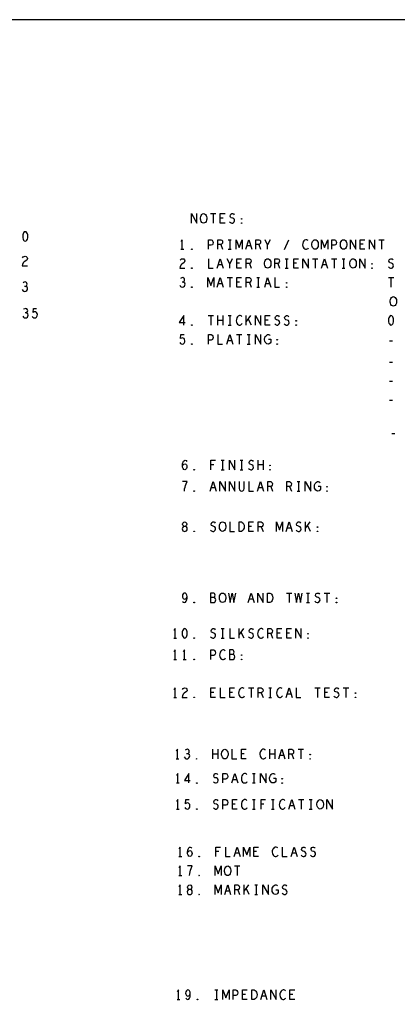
# Model space of a CAD drawing. Extents: x 28 to 61, y 25 to 46.
# Tile 49 of 61: x 44.5 to 48.5, y 35.6 to 46. Entities that reach past the tile are written whole.
import ezdxf

# ---------------------------------------------------------------- set-up
doc = ezdxf.new("R2010")
doc.units = 0
doc.layers.add('RVP8-TX_d_fab', color=2, linetype='CONTINUOUS')

msp = doc.modelspace()

# ---------------------------------------------------------------- linework, layer by layer
at = {"layer": 'RVP8-TX_d_fab'}
for points in [[(27.97, 24.965), (60.97, 24.965), (60.97, 45.965), (27.97, 45.965), (27.97, 24.965), (27.97, 24.965)], [(46.442, 43.82), (46.432, 43.822), (46.424, 43.828), (46.416, 43.838), (46.411, 43.85), (46.409, 43.863), (46.409, 43.877), (46.411, 43.89), (46.416, 43.902), (46.424, 43.912), (46.432, 43.918), (46.442, 43.92), (46.452, 43.918), (46.461, 43.912), (46.469, 43.902), (46.474, 43.89), (46.476, 43.877), (46.476, 43.863), (46.474, 43.85), (46.469, 43.838), (46.461, 43.828), (46.452, 43.822), (46.442, 43.82)], [(46.842, 43.862), (46.84, 43.863), (46.84, 43.867), (46.842, 43.868), (46.845, 43.867), (46.845, 43.863), (46.842, 43.862)], [(46.842, 43.817), (46.84, 43.818), (46.84, 43.822), (46.842, 43.823), (46.845, 43.822), (46.845, 43.818), (46.842, 43.817)], [(44.562, 43.73), (44.552, 43.727), (44.545, 43.718), (44.54, 43.708), (44.536, 43.695), (44.535, 43.68), (44.536, 43.665), (44.54, 43.652), (44.545, 43.642), (44.552, 43.633), (44.562, 43.63), (44.572, 43.633), (44.58, 43.642), (44.585, 43.652), (44.589, 43.665), (44.59, 43.68), (44.589, 43.695), (44.585, 43.708), (44.58, 43.718), (44.572, 43.727), (44.562, 43.73)], [(47.617, 43.545), (47.607, 43.547), (47.599, 43.553), (47.591, 43.563), (47.586, 43.575), (47.584, 43.588), (47.584, 43.602), (47.586, 43.615), (47.591, 43.627), (47.599, 43.637), (47.607, 43.643), (47.617, 43.645), (47.627, 43.643), (47.636, 43.637), (47.644, 43.627), (47.649, 43.615), (47.651, 43.602), (47.651, 43.588), (47.649, 43.575), (47.644, 43.563), (47.636, 43.553), (47.627, 43.547), (47.617, 43.545)], [(47.917, 43.545), (47.907, 43.547), (47.899, 43.553), (47.891, 43.563), (47.886, 43.575), (47.884, 43.588), (47.884, 43.602), (47.886, 43.615), (47.891, 43.627), (47.899, 43.637), (47.907, 43.643), (47.917, 43.645), (47.927, 43.643), (47.936, 43.637), (47.944, 43.627), (47.949, 43.615), (47.951, 43.602), (47.951, 43.588), (47.949, 43.575), (47.944, 43.563), (47.936, 43.553), (47.927, 43.547), (47.917, 43.545)], [(46.317, 43.542), (46.315, 43.543), (46.315, 43.547), (46.317, 43.548), (46.32, 43.547), (46.32, 43.543), (46.317, 43.542)], [(47.117, 43.345), (47.107, 43.347), (47.099, 43.353), (47.091, 43.363), (47.086, 43.375), (47.084, 43.388), (47.084, 43.402), (47.086, 43.415), (47.091, 43.427), (47.099, 43.437), (47.107, 43.443), (47.117, 43.445), (47.127, 43.443), (47.136, 43.437), (47.144, 43.427), (47.149, 43.415), (47.151, 43.402), (47.151, 43.388), (47.149, 43.375), (47.144, 43.363), (47.136, 43.353), (47.127, 43.347), (47.117, 43.345)], [(48.017, 43.345), (48.007, 43.347), (47.999, 43.353), (47.991, 43.363), (47.986, 43.375), (47.984, 43.388), (47.984, 43.402), (47.986, 43.415), (47.991, 43.427), (47.999, 43.437), (48.007, 43.443), (48.017, 43.445), (48.027, 43.443), (48.036, 43.437), (48.044, 43.427), (48.049, 43.415), (48.051, 43.402), (48.051, 43.388), (48.049, 43.375), (48.044, 43.363), (48.036, 43.353), (48.027, 43.347), (48.017, 43.345)], [(46.317, 43.342), (46.315, 43.343), (46.315, 43.347), (46.317, 43.348), (46.32, 43.347), (46.32, 43.343), (46.317, 43.342)], [(48.217, 43.387), (48.215, 43.388), (48.215, 43.392), (48.217, 43.393), (48.22, 43.392), (48.22, 43.388), (48.217, 43.387)], [(48.217, 43.342), (48.215, 43.343), (48.215, 43.347), (48.217, 43.348), (48.22, 43.347), (48.22, 43.343), (48.217, 43.342)], [(47.317, 43.187), (47.315, 43.188), (47.315, 43.192), (47.317, 43.193), (47.32, 43.192), (47.32, 43.188), (47.317, 43.187)], [(46.317, 43.142), (46.315, 43.143), (46.315, 43.147), (46.317, 43.148), (46.32, 43.147), (46.32, 43.143), (46.317, 43.142)], [(47.317, 43.142), (47.315, 43.143), (47.315, 43.147), (47.317, 43.148), (47.32, 43.147), (47.32, 43.143), (47.317, 43.142)], [(48.442, 42.945), (48.432, 42.947), (48.424, 42.953), (48.416, 42.963), (48.411, 42.975), (48.409, 42.988), (48.409, 43.002), (48.411, 43.015), (48.416, 43.027), (48.424, 43.037), (48.432, 43.043), (48.442, 43.045), (48.452, 43.043), (48.461, 43.037), (48.469, 43.027), (48.474, 43.015), (48.476, 43.002), (48.476, 42.988), (48.474, 42.975), (48.469, 42.963), (48.461, 42.953), (48.452, 42.947), (48.442, 42.945)], [(47.417, 42.787), (47.415, 42.788), (47.415, 42.792), (47.417, 42.793), (47.42, 42.792), (47.42, 42.788), (47.417, 42.787)], [(48.417, 42.845), (48.407, 42.842), (48.4, 42.833), (48.395, 42.823), (48.391, 42.81), (48.39, 42.795), (48.391, 42.78), (48.395, 42.767), (48.4, 42.757), (48.407, 42.748), (48.417, 42.745), (48.427, 42.748), (48.435, 42.757), (48.44, 42.767), (48.444, 42.78), (48.445, 42.795), (48.444, 42.81), (48.44, 42.823), (48.435, 42.833), (48.427, 42.842), (48.417, 42.845)], [(46.317, 42.742), (46.315, 42.743), (46.315, 42.747), (46.317, 42.748), (46.32, 42.747), (46.32, 42.743), (46.317, 42.742)], [(47.417, 42.742), (47.415, 42.743), (47.415, 42.747), (47.417, 42.748), (47.42, 42.747), (47.42, 42.743), (47.417, 42.742)], [(47.217, 42.587), (47.215, 42.588), (47.215, 42.592), (47.217, 42.593), (47.22, 42.592), (47.22, 42.588), (47.217, 42.587)], [(46.317, 42.542), (46.315, 42.543), (46.315, 42.547), (46.317, 42.548), (46.32, 42.547), (46.32, 42.543), (46.317, 42.542)], [(47.217, 42.542), (47.215, 42.543), (47.215, 42.547), (47.217, 42.548), (47.22, 42.547), (47.22, 42.543), (47.217, 42.542)], [(46.342, 41.217), (46.34, 41.218), (46.34, 41.222), (46.342, 41.223), (46.345, 41.222), (46.345, 41.218), (46.342, 41.217)], [(47.142, 41.262), (47.14, 41.263), (47.14, 41.267), (47.142, 41.268), (47.145, 41.267), (47.145, 41.263), (47.142, 41.262)], [(47.142, 41.217), (47.14, 41.218), (47.14, 41.222), (47.142, 41.223), (47.145, 41.222), (47.145, 41.218), (47.142, 41.217)], [(47.742, 41.037), (47.74, 41.038), (47.74, 41.042), (47.742, 41.043), (47.745, 41.042), (47.745, 41.038), (47.742, 41.037)], [(46.342, 40.992), (46.34, 40.993), (46.34, 40.997), (46.342, 40.998), (46.345, 40.997), (46.345, 40.993), (46.342, 40.992)], [(47.742, 40.992), (47.74, 40.993), (47.74, 40.997), (47.742, 40.998), (47.745, 40.997), (47.745, 40.993), (47.742, 40.992)], [(46.242, 40.57), (46.251, 40.572), (46.261, 40.577), (46.268, 40.585), (46.27, 40.597), (46.268, 40.608), (46.26, 40.618), (46.249, 40.623), (46.236, 40.623), (46.229, 40.627), (46.222, 40.635), (46.22, 40.647), (46.224, 40.658), (46.232, 40.667), (46.242, 40.67), (46.252, 40.667), (46.261, 40.658), (46.265, 40.647), (46.262, 40.635), (46.256, 40.627), (46.249, 40.623), (46.236, 40.623), (46.225, 40.618), (46.218, 40.608), (46.215, 40.597), (46.218, 40.585), (46.224, 40.577), (46.234, 40.572), (46.242, 40.57)], [(46.642, 40.57), (46.632, 40.572), (46.624, 40.578), (46.616, 40.588), (46.611, 40.6), (46.609, 40.613), (46.609, 40.627), (46.611, 40.64), (46.616, 40.652), (46.624, 40.662), (46.632, 40.668), (46.642, 40.67), (46.652, 40.668), (46.661, 40.662), (46.669, 40.652), (46.674, 40.64), (46.676, 40.627), (46.676, 40.613), (46.674, 40.6), (46.669, 40.588), (46.661, 40.578), (46.652, 40.572), (46.642, 40.57)], [(46.815, 40.57), (46.815, 40.67), (46.84, 40.67), (46.85, 40.665), (46.858, 40.658), (46.864, 40.648), (46.869, 40.637), (46.87, 40.62), (46.869, 40.603), (46.864, 40.592), (46.858, 40.582), (46.85, 40.575), (46.84, 40.57), (46.815, 40.57)], [(47.642, 40.612), (47.64, 40.613), (47.64, 40.617), (47.642, 40.618), (47.645, 40.617), (47.645, 40.613), (47.642, 40.612)], [(46.342, 40.567), (46.34, 40.568), (46.34, 40.572), (46.342, 40.573), (46.345, 40.572), (46.345, 40.568), (46.342, 40.567)], [(47.642, 40.567), (47.64, 40.568), (47.64, 40.572), (47.642, 40.573), (47.645, 40.572), (47.645, 40.568), (47.642, 40.567)], [(46.642, 39.82), (46.632, 39.822), (46.624, 39.828), (46.616, 39.838), (46.611, 39.85), (46.609, 39.863), (46.609, 39.877), (46.611, 39.89), (46.616, 39.902), (46.624, 39.912), (46.632, 39.918), (46.642, 39.92), (46.652, 39.918), (46.661, 39.912), (46.669, 39.902), (46.674, 39.89), (46.676, 39.877), (46.676, 39.863), (46.674, 39.85), (46.669, 39.838), (46.661, 39.828), (46.652, 39.822), (46.642, 39.82)], [(47.115, 39.82), (47.115, 39.92), (47.14, 39.92), (47.15, 39.915), (47.158, 39.908), (47.164, 39.898), (47.169, 39.887), (47.17, 39.87), (47.169, 39.853), (47.164, 39.842), (47.158, 39.832), (47.15, 39.825), (47.14, 39.82), (47.115, 39.82)], [(47.842, 39.862), (47.84, 39.863), (47.84, 39.867), (47.842, 39.868), (47.845, 39.867), (47.845, 39.863), (47.842, 39.862)], [(46.342, 39.817), (46.34, 39.818), (46.34, 39.822), (46.342, 39.823), (46.345, 39.822), (46.345, 39.818), (46.342, 39.817)], [(47.842, 39.817), (47.84, 39.818), (47.84, 39.822), (47.842, 39.823), (47.845, 39.822), (47.845, 39.818), (47.842, 39.817)], [(46.242, 39.545), (46.232, 39.542), (46.225, 39.533), (46.22, 39.523), (46.216, 39.51), (46.215, 39.495), (46.216, 39.48), (46.22, 39.467), (46.225, 39.457), (46.232, 39.448), (46.242, 39.445), (46.252, 39.448), (46.26, 39.457), (46.265, 39.467), (46.269, 39.48), (46.27, 39.495), (46.269, 39.51), (46.265, 39.523), (46.26, 39.533), (46.252, 39.542), (46.242, 39.545)], [(47.542, 39.487), (47.54, 39.488), (47.54, 39.492), (47.542, 39.493), (47.545, 39.492), (47.545, 39.488), (47.542, 39.487)], [(46.342, 39.442), (46.34, 39.443), (46.34, 39.447), (46.342, 39.448), (46.345, 39.447), (46.345, 39.443), (46.342, 39.442)], [(47.542, 39.442), (47.54, 39.443), (47.54, 39.447), (47.542, 39.448), (47.545, 39.447), (47.545, 39.443), (47.542, 39.442)], [(46.842, 39.262), (46.84, 39.263), (46.84, 39.267), (46.842, 39.268), (46.845, 39.267), (46.845, 39.263), (46.842, 39.262)], [(46.342, 39.217), (46.34, 39.218), (46.34, 39.222), (46.342, 39.223), (46.345, 39.222), (46.345, 39.218), (46.342, 39.217)], [(46.842, 39.217), (46.84, 39.218), (46.84, 39.222), (46.842, 39.223), (46.845, 39.222), (46.845, 39.218), (46.842, 39.217)], [(48.042, 38.862), (48.04, 38.863), (48.04, 38.867), (48.042, 38.868), (48.045, 38.867), (48.045, 38.863), (48.042, 38.862)], [(46.342, 38.817), (46.34, 38.818), (46.34, 38.822), (46.342, 38.823), (46.345, 38.822), (46.345, 38.818), (46.342, 38.817)], [(48.042, 38.817), (48.04, 38.818), (48.04, 38.822), (48.042, 38.823), (48.045, 38.822), (48.045, 38.818), (48.042, 38.817)], [(46.666, 38.172), (46.656, 38.173), (46.647, 38.18), (46.64, 38.19), (46.635, 38.202), (46.632, 38.215), (46.632, 38.228), (46.635, 38.242), (46.64, 38.253), (46.647, 38.263), (46.656, 38.27), (46.666, 38.272), (46.676, 38.27), (46.685, 38.263), (46.692, 38.253), (46.697, 38.242), (46.7, 38.228), (46.7, 38.215), (46.697, 38.202), (46.692, 38.19), (46.685, 38.18), (46.676, 38.173), (46.666, 38.172)], [(47.566, 38.213), (47.563, 38.215), (47.563, 38.218), (47.566, 38.22), (47.568, 38.218), (47.568, 38.215), (47.566, 38.213)], [(46.366, 38.168), (46.363, 38.17), (46.363, 38.173), (46.366, 38.175), (46.368, 38.173), (46.368, 38.17), (46.366, 38.168)], [(47.566, 38.168), (47.563, 38.17), (47.563, 38.173), (47.566, 38.175), (47.568, 38.173), (47.568, 38.17), (47.566, 38.168)], [(46.371, 37.913), (46.368, 37.915), (46.368, 37.918), (46.371, 37.92), (46.373, 37.918), (46.373, 37.915), (46.371, 37.913)], [(47.271, 37.958), (47.268, 37.96), (47.268, 37.963), (47.271, 37.965), (47.273, 37.963), (47.273, 37.96), (47.271, 37.958)], [(47.271, 37.913), (47.268, 37.915), (47.268, 37.918), (47.271, 37.92), (47.273, 37.918), (47.273, 37.915), (47.271, 37.913)], [(47.671, 37.642), (47.661, 37.643), (47.652, 37.65), (47.645, 37.66), (47.64, 37.672), (47.637, 37.685), (47.637, 37.698), (47.64, 37.712), (47.645, 37.723), (47.652, 37.733), (47.661, 37.74), (47.671, 37.742), (47.681, 37.74), (47.69, 37.733), (47.697, 37.723), (47.702, 37.712), (47.705, 37.698), (47.705, 37.685), (47.702, 37.672), (47.697, 37.66), (47.69, 37.65), (47.681, 37.643), (47.671, 37.642)], [(46.371, 37.638), (46.368, 37.64), (46.368, 37.643), (46.371, 37.645), (46.373, 37.643), (46.373, 37.64), (46.371, 37.638)], [(46.396, 37.138), (46.393, 37.14), (46.393, 37.143), (46.396, 37.145), (46.398, 37.143), (46.398, 37.14), (46.396, 37.138)], [(46.696, 36.942), (46.686, 36.943), (46.677, 36.95), (46.67, 36.96), (46.665, 36.972), (46.662, 36.985), (46.662, 36.998), (46.665, 37.012), (46.67, 37.023), (46.677, 37.033), (46.686, 37.04), (46.696, 37.042), (46.706, 37.04), (46.715, 37.033), (46.722, 37.023), (46.727, 37.012), (46.73, 36.998), (46.73, 36.985), (46.727, 36.972), (46.722, 36.96), (46.715, 36.95), (46.706, 36.943), (46.696, 36.942)], [(46.396, 36.938), (46.393, 36.94), (46.393, 36.943), (46.396, 36.945), (46.398, 36.943), (46.398, 36.94), (46.396, 36.938)], [(46.296, 36.742), (46.305, 36.743), (46.315, 36.748), (46.321, 36.757), (46.323, 36.768), (46.321, 36.78), (46.313, 36.79), (46.302, 36.795), (46.29, 36.795), (46.282, 36.798), (46.276, 36.807), (46.273, 36.818), (46.277, 36.83), (46.286, 36.838), (46.296, 36.842), (46.306, 36.838), (46.315, 36.83), (46.318, 36.818), (46.316, 36.807), (46.31, 36.798), (46.302, 36.795), (46.29, 36.795), (46.278, 36.79), (46.271, 36.78), (46.268, 36.768), (46.271, 36.757), (46.277, 36.748), (46.287, 36.743), (46.296, 36.742)], [(46.396, 36.738), (46.393, 36.74), (46.393, 36.743), (46.396, 36.745), (46.398, 36.743), (46.398, 36.74), (46.396, 36.738)], [(46.95, 35.635), (46.95, 35.735), (46.975, 35.735), (46.985, 35.73), (46.992, 35.723), (46.999, 35.713), (47.004, 35.702), (47.005, 35.685), (47.004, 35.668), (46.999, 35.657), (46.992, 35.647), (46.985, 35.64), (46.975, 35.635), (46.95, 35.635)], [(46.377, 35.632), (46.375, 35.633), (46.375, 35.637), (46.377, 35.638), (46.38, 35.637), (46.38, 35.633), (46.377, 35.632)]]:
    msp.add_lwpolyline(points, close=True, dxfattribs=at)
for points in [[(46.314, 43.82), (46.314, 43.92), (46.371, 43.82), (46.371, 43.92)], [(46.514, 43.92), (46.571, 43.92)], [(46.542, 43.92), (46.542, 43.82)], [(46.668, 43.82), (46.618, 43.82), (46.618, 43.92), (46.668, 43.92)], [(46.716, 43.833), (46.726, 43.825), (46.738, 43.82), (46.748, 43.82), (46.758, 43.825), (46.765, 43.833), (46.769, 43.845), (46.766, 43.857), (46.76, 43.867), (46.749, 43.873), (46.734, 43.877), (46.725, 43.883), (46.721, 43.895), (46.724, 43.907), (46.73, 43.915), (46.739, 43.92), (46.748, 43.92), (46.756, 43.917), (46.764, 43.908)], [(46.648, 43.872), (46.618, 43.872)], [(46.217, 43.545), (46.217, 43.645), (46.202, 43.625)], [(46.492, 43.545), (46.492, 43.645), (46.522, 43.645), (46.532, 43.64), (46.54, 43.628), (46.543, 43.615), (46.54, 43.602), (46.534, 43.592), (46.522, 43.587), (46.492, 43.587)], [(46.592, 43.545), (46.592, 43.645), (46.624, 43.645), (46.634, 43.64), (46.64, 43.633), (46.642, 43.62), (46.64, 43.607), (46.632, 43.598), (46.624, 43.593), (46.592, 43.593)], [(46.702, 43.645), (46.732, 43.645)], [(46.717, 43.645), (46.717, 43.545)], [(46.785, 43.545), (46.785, 43.645), (46.817, 43.562), (46.85, 43.645), (46.85, 43.545)], [(46.886, 43.545), (46.917, 43.645), (46.949, 43.545)], [(46.992, 43.545), (46.992, 43.645), (47.024, 43.645), (47.034, 43.64), (47.04, 43.633), (47.043, 43.62), (47.04, 43.607), (47.032, 43.598), (47.024, 43.593), (46.992, 43.593)], [(47.117, 43.545), (47.117, 43.59), (47.092, 43.645)], [(47.142, 43.645), (47.117, 43.59)], [(47.295, 43.542), (47.34, 43.645)], [(47.545, 43.637), (47.537, 43.642), (47.529, 43.645), (47.519, 43.645), (47.507, 43.64), (47.499, 43.632), (47.492, 43.622), (47.487, 43.605), (47.486, 43.59), (47.489, 43.575), (47.492, 43.565), (47.5, 43.555), (47.509, 43.548), (47.517, 43.545), (47.526, 43.545), (47.535, 43.548), (47.543, 43.553), (47.549, 43.56)], [(47.685, 43.545), (47.685, 43.645), (47.717, 43.562), (47.75, 43.645), (47.75, 43.545)], [(47.793, 43.545), (47.793, 43.645), (47.822, 43.645), (47.832, 43.64), (47.84, 43.628), (47.842, 43.615), (47.84, 43.602), (47.834, 43.592), (47.822, 43.587), (47.793, 43.587)], [(47.989, 43.545), (47.989, 43.645), (48.046, 43.545), (48.046, 43.645)], [(48.142, 43.545), (48.092, 43.545), (48.092, 43.645), (48.142, 43.645)], [(48.189, 43.545), (48.189, 43.645), (48.246, 43.545), (48.246, 43.645)], [(48.289, 43.645), (48.346, 43.645)], [(48.317, 43.645), (48.317, 43.545)], [(46.202, 43.545), (46.232, 43.545)], [(46.624, 43.593), (46.642, 43.545)], [(46.702, 43.545), (46.732, 43.545)], [(46.937, 43.58), (46.897, 43.58)], [(47.024, 43.593), (47.043, 43.545)], [(48.122, 43.597), (48.092, 43.597)], [(44.534, 43.453), (44.541, 43.463), (44.55, 43.468), (44.56, 43.47), (44.572, 43.467), (44.581, 43.458), (44.584, 43.448), (44.582, 43.438), (44.577, 43.43), (44.552, 43.413), (44.541, 43.402), (44.534, 43.385), (44.531, 43.37), (44.584, 43.37)], [(46.194, 43.428), (46.201, 43.438), (46.21, 43.443), (46.22, 43.445), (46.232, 43.442), (46.241, 43.433), (46.244, 43.423), (46.242, 43.413), (46.237, 43.405), (46.212, 43.388), (46.201, 43.377), (46.194, 43.36), (46.191, 43.345), (46.244, 43.345)], [(46.492, 43.445), (46.492, 43.345), (46.543, 43.345)], [(46.586, 43.345), (46.617, 43.445), (46.649, 43.345)], [(46.717, 43.345), (46.717, 43.39), (46.692, 43.445)], [(46.742, 43.445), (46.717, 43.39)], [(46.842, 43.345), (46.793, 43.345), (46.793, 43.445), (46.842, 43.445)], [(46.822, 43.397), (46.793, 43.397)], [(46.892, 43.345), (46.892, 43.445), (46.924, 43.445), (46.934, 43.44), (46.94, 43.433), (46.942, 43.42), (46.94, 43.407), (46.932, 43.398), (46.924, 43.393), (46.892, 43.393)], [(47.192, 43.345), (47.192, 43.445), (47.224, 43.445), (47.234, 43.44), (47.24, 43.433), (47.242, 43.42), (47.24, 43.407), (47.232, 43.398), (47.224, 43.393), (47.192, 43.393)], [(47.302, 43.445), (47.332, 43.445)], [(47.317, 43.445), (47.317, 43.345)], [(47.442, 43.345), (47.392, 43.345), (47.392, 43.445), (47.442, 43.445)], [(47.422, 43.397), (47.392, 43.397)], [(47.489, 43.345), (47.489, 43.445), (47.546, 43.345), (47.546, 43.445)], [(47.589, 43.445), (47.646, 43.445)], [(47.617, 43.445), (47.617, 43.345)], [(47.686, 43.345), (47.717, 43.445), (47.749, 43.345)], [(47.789, 43.445), (47.846, 43.445)], [(47.817, 43.445), (47.817, 43.345)], [(47.902, 43.445), (47.932, 43.445)], [(47.917, 43.445), (47.917, 43.345)], [(48.089, 43.345), (48.089, 43.445), (48.146, 43.345), (48.146, 43.445)], [(48.391, 43.358), (48.401, 43.35), (48.412, 43.345), (48.422, 43.345), (48.433, 43.35), (48.44, 43.358), (48.444, 43.37), (48.441, 43.382), (48.435, 43.392), (48.424, 43.398), (48.409, 43.402), (48.4, 43.408), (48.396, 43.42), (48.399, 43.432), (48.405, 43.44), (48.414, 43.445), (48.422, 43.445), (48.431, 43.442), (48.439, 43.433)], [(46.637, 43.38), (46.597, 43.38)], [(46.924, 43.393), (46.942, 43.345)], [(47.224, 43.393), (47.242, 43.345)], [(47.302, 43.345), (47.332, 43.345)], [(47.737, 43.38), (47.697, 43.38)], [(47.902, 43.345), (47.932, 43.345)], [(44.566, 43.153), (44.574, 43.158), (44.58, 43.167), (44.582, 43.177), (44.58, 43.187), (44.574, 43.195), (44.562, 43.2), (44.551, 43.198), (44.54, 43.192)], [(46.19, 43.165), (46.197, 43.153), (46.207, 43.147), (46.219, 43.145), (46.229, 43.147), (46.239, 43.155), (46.245, 43.165), (46.246, 43.175), (46.244, 43.187), (46.235, 43.195), (46.226, 43.198), (46.215, 43.198)], [(46.226, 43.198), (46.234, 43.203), (46.24, 43.212), (46.242, 43.222), (46.24, 43.232), (46.234, 43.24), (46.223, 43.245), (46.211, 43.243), (46.2, 43.237)], [(46.485, 43.145), (46.485, 43.245), (46.517, 43.162), (46.55, 43.245), (46.55, 43.145)], [(46.586, 43.145), (46.617, 43.245), (46.649, 43.145)], [(46.689, 43.245), (46.746, 43.245)], [(46.717, 43.245), (46.717, 43.145)], [(46.842, 43.145), (46.793, 43.145), (46.793, 43.245), (46.842, 43.245)], [(46.822, 43.197), (46.793, 43.197)], [(46.892, 43.145), (46.892, 43.245), (46.924, 43.245), (46.934, 43.24), (46.94, 43.233), (46.942, 43.22), (46.94, 43.207), (46.932, 43.198), (46.924, 43.193), (46.892, 43.193)], [(46.924, 43.193), (46.942, 43.145)], [(47.002, 43.245), (47.032, 43.245)], [(47.017, 43.245), (47.017, 43.145)], [(47.086, 43.145), (47.117, 43.245), (47.149, 43.145)], [(47.192, 43.245), (47.192, 43.145), (47.242, 43.145)], [(48.389, 43.245), (48.446, 43.245)], [(48.417, 43.245), (48.417, 43.145)], [(44.53, 43.12), (44.537, 43.108), (44.547, 43.102), (44.559, 43.1), (44.569, 43.102), (44.579, 43.11), (44.585, 43.12), (44.586, 43.13), (44.584, 43.142), (44.575, 43.15), (44.566, 43.153), (44.555, 43.153)], [(46.637, 43.18), (46.597, 43.18)], [(47.002, 43.145), (47.032, 43.145)], [(47.137, 43.18), (47.097, 43.18)], [(44.571, 42.873), (44.579, 42.878), (44.585, 42.887), (44.588, 42.897), (44.585, 42.907), (44.579, 42.915), (44.568, 42.92), (44.556, 42.918), (44.545, 42.912)], [(44.635, 42.835), (44.642, 42.827), (44.651, 42.822), (44.662, 42.82), (44.674, 42.823), (44.682, 42.83), (44.689, 42.842), (44.69, 42.855), (44.688, 42.868), (44.681, 42.877), (44.672, 42.883), (44.664, 42.885), (44.655, 42.883), (44.644, 42.877), (44.648, 42.92), (44.681, 42.92)], [(44.535, 42.84), (44.542, 42.828), (44.552, 42.822), (44.564, 42.82), (44.574, 42.822), (44.584, 42.83), (44.59, 42.84), (44.591, 42.85), (44.589, 42.862), (44.58, 42.87), (44.571, 42.873), (44.56, 42.873)], [(46.232, 42.745), (46.232, 42.845), (46.186, 42.773), (46.249, 42.773)], [(46.489, 42.845), (46.546, 42.845)], [(46.517, 42.845), (46.517, 42.745)], [(46.591, 42.745), (46.591, 42.845)], [(46.644, 42.795), (46.591, 42.795)], [(46.644, 42.845), (46.644, 42.745)], [(46.702, 42.845), (46.732, 42.845)], [(46.717, 42.845), (46.717, 42.745)], [(46.845, 42.837), (46.837, 42.842), (46.829, 42.845), (46.819, 42.845), (46.807, 42.84), (46.799, 42.832), (46.793, 42.822), (46.787, 42.805), (46.786, 42.79), (46.789, 42.775), (46.793, 42.765), (46.8, 42.755), (46.809, 42.748), (46.817, 42.745), (46.826, 42.745), (46.835, 42.748), (46.842, 42.753), (46.849, 42.76)], [(46.89, 42.745), (46.89, 42.845)], [(46.937, 42.845), (46.89, 42.783)], [(46.945, 42.745), (46.911, 42.812)], [(46.989, 42.745), (46.989, 42.845), (47.046, 42.745), (47.046, 42.845)], [(47.142, 42.745), (47.092, 42.745), (47.092, 42.845), (47.142, 42.845)], [(47.122, 42.797), (47.092, 42.797)], [(47.191, 42.758), (47.201, 42.75), (47.212, 42.745), (47.223, 42.745), (47.232, 42.75), (47.24, 42.758), (47.244, 42.77), (47.241, 42.782), (47.235, 42.792), (47.224, 42.798), (47.209, 42.802), (47.2, 42.808), (47.196, 42.82), (47.199, 42.832), (47.205, 42.84), (47.214, 42.845), (47.223, 42.845), (47.231, 42.842), (47.239, 42.833)], [(47.291, 42.758), (47.301, 42.75), (47.312, 42.745), (47.322, 42.745), (47.332, 42.75), (47.34, 42.758), (47.344, 42.77), (47.341, 42.782), (47.335, 42.792), (47.324, 42.798), (47.309, 42.802), (47.3, 42.808), (47.296, 42.82), (47.299, 42.832), (47.305, 42.84), (47.314, 42.845), (47.322, 42.845), (47.331, 42.842), (47.339, 42.833)], [(46.702, 42.745), (46.732, 42.745)], [(46.19, 42.56), (46.197, 42.552), (46.206, 42.547), (46.217, 42.545), (46.229, 42.548), (46.237, 42.555), (46.244, 42.567), (46.245, 42.58), (46.242, 42.593), (46.236, 42.602), (46.227, 42.608), (46.219, 42.61), (46.21, 42.608), (46.199, 42.602), (46.202, 42.645), (46.236, 42.645)], [(46.492, 42.545), (46.492, 42.645), (46.522, 42.645), (46.532, 42.64), (46.54, 42.628), (46.543, 42.615), (46.54, 42.602), (46.534, 42.592), (46.522, 42.587), (46.492, 42.587)], [(46.592, 42.645), (46.592, 42.545), (46.642, 42.545)], [(46.686, 42.545), (46.717, 42.645), (46.749, 42.545)], [(46.737, 42.58), (46.697, 42.58)], [(46.789, 42.645), (46.846, 42.645)], [(46.817, 42.645), (46.817, 42.545)], [(46.902, 42.645), (46.932, 42.645)], [(46.917, 42.645), (46.917, 42.545)], [(46.989, 42.545), (46.989, 42.645), (47.046, 42.545), (47.046, 42.645)], [(47.125, 42.595), (47.15, 42.595), (47.15, 42.565), (47.142, 42.555), (47.134, 42.548), (47.121, 42.545), (47.109, 42.548), (47.1, 42.555), (47.092, 42.565), (47.087, 42.577), (47.085, 42.59), (47.085, 42.602), (47.087, 42.612), (47.092, 42.623), (47.1, 42.633), (47.107, 42.64), (47.117, 42.645), (47.126, 42.645), (47.136, 42.642), (47.144, 42.635)], [(48.401, 42.578), (48.434, 42.578)], [(46.902, 42.545), (46.932, 42.545)], [(48.401, 42.353), (48.434, 42.353)], [(48.401, 42.153), (48.434, 42.153)], [(48.401, 41.953), (48.434, 41.953)], [(48.426, 41.603), (48.459, 41.603)], [(46.219, 41.262), (46.228, 41.273), (46.235, 41.28), (46.245, 41.283), (46.254, 41.28), (46.26, 41.273), (46.265, 41.263), (46.266, 41.252), (46.265, 41.242), (46.26, 41.232), (46.252, 41.223), (46.244, 41.22), (46.234, 41.223), (46.225, 41.233), (46.22, 41.248), (46.219, 41.265), (46.221, 41.287), (46.225, 41.298), (46.231, 41.31), (46.24, 41.318), (46.249, 41.32), (46.258, 41.317), (46.264, 41.308)], [(46.519, 41.22), (46.519, 41.32), (46.566, 41.32)], [(46.628, 41.32), (46.657, 41.32)], [(46.642, 41.32), (46.642, 41.22)], [(46.714, 41.22), (46.714, 41.32), (46.771, 41.22), (46.771, 41.32)], [(46.828, 41.32), (46.857, 41.32)], [(46.842, 41.32), (46.842, 41.22)], [(46.916, 41.233), (46.926, 41.225), (46.938, 41.22), (46.948, 41.22), (46.958, 41.225), (46.965, 41.233), (46.969, 41.245), (46.966, 41.257), (46.96, 41.267), (46.949, 41.273), (46.934, 41.277), (46.925, 41.283), (46.921, 41.295), (46.924, 41.307), (46.93, 41.315), (46.939, 41.32), (46.948, 41.32), (46.956, 41.317), (46.964, 41.308)], [(47.016, 41.22), (47.016, 41.32)], [(47.069, 41.32), (47.069, 41.22)], [(46.549, 41.272), (46.519, 41.272)], [(46.628, 41.22), (46.657, 41.22)], [(46.828, 41.22), (46.857, 41.22)], [(47.069, 41.27), (47.016, 41.27)], [(46.24, 40.995), (46.242, 41.017), (46.246, 41.035), (46.251, 41.052), (46.258, 41.07), (46.268, 41.095), (46.218, 41.095)], [(46.511, 40.995), (46.542, 41.095), (46.574, 40.995)], [(46.562, 41.03), (46.522, 41.03)], [(46.614, 40.995), (46.614, 41.095), (46.671, 40.995), (46.671, 41.095)], [(46.714, 40.995), (46.714, 41.095), (46.771, 40.995), (46.771, 41.095)], [(46.815, 41.095), (46.815, 41.023), (46.82, 41.008), (46.83, 40.998), (46.842, 40.995), (46.855, 40.998), (46.865, 41.008), (46.87, 41.023), (46.87, 41.095)], [(46.918, 41.095), (46.918, 40.995), (46.968, 40.995)], [(47.011, 40.995), (47.042, 41.095), (47.074, 40.995)], [(47.062, 41.03), (47.022, 41.03)], [(47.118, 40.995), (47.118, 41.095), (47.149, 41.095), (47.159, 41.09), (47.165, 41.083), (47.168, 41.07), (47.165, 41.057), (47.158, 41.048), (47.149, 41.043), (47.118, 41.043)], [(47.149, 41.043), (47.168, 40.995)], [(47.318, 40.995), (47.318, 41.095), (47.349, 41.095), (47.359, 41.09), (47.365, 41.083), (47.368, 41.07), (47.365, 41.057), (47.358, 41.048), (47.349, 41.043), (47.318, 41.043)], [(47.349, 41.043), (47.368, 40.995)], [(47.428, 41.095), (47.457, 41.095)], [(47.442, 41.095), (47.442, 40.995)], [(47.514, 40.995), (47.514, 41.095), (47.571, 40.995), (47.571, 41.095)], [(47.65, 41.045), (47.675, 41.045), (47.675, 41.015), (47.668, 41.005), (47.659, 40.998), (47.646, 40.995), (47.634, 40.998), (47.625, 41.005), (47.618, 41.015), (47.612, 41.027), (47.61, 41.04), (47.61, 41.052), (47.612, 41.062), (47.618, 41.073), (47.625, 41.083), (47.632, 41.09), (47.642, 41.095), (47.651, 41.095), (47.661, 41.092), (47.669, 41.085)], [(47.428, 40.995), (47.457, 40.995)], [(46.516, 40.583), (46.526, 40.575), (46.538, 40.57), (46.548, 40.57), (46.558, 40.575), (46.565, 40.583), (46.569, 40.595), (46.566, 40.607), (46.56, 40.617), (46.549, 40.623), (46.534, 40.627), (46.525, 40.633), (46.521, 40.645), (46.524, 40.657), (46.53, 40.665), (46.539, 40.67), (46.548, 40.67), (46.556, 40.667), (46.564, 40.658)], [(46.718, 40.67), (46.718, 40.57), (46.768, 40.57)], [(46.968, 40.57), (46.918, 40.57), (46.918, 40.67), (46.968, 40.67)], [(46.948, 40.622), (46.918, 40.622)], [(47.018, 40.57), (47.018, 40.67), (47.049, 40.67), (47.059, 40.665), (47.065, 40.658), (47.068, 40.645), (47.065, 40.632), (47.058, 40.623), (47.049, 40.618), (47.018, 40.618)], [(47.049, 40.618), (47.068, 40.57)], [(47.21, 40.57), (47.21, 40.67), (47.242, 40.587), (47.275, 40.67), (47.275, 40.57)], [(47.311, 40.57), (47.342, 40.67), (47.374, 40.57)], [(47.362, 40.605), (47.322, 40.605)], [(47.416, 40.583), (47.426, 40.575), (47.438, 40.57), (47.448, 40.57), (47.458, 40.575), (47.465, 40.583), (47.469, 40.595), (47.466, 40.607), (47.46, 40.617), (47.449, 40.623), (47.434, 40.627), (47.425, 40.633), (47.421, 40.645), (47.424, 40.657), (47.43, 40.665), (47.439, 40.67), (47.448, 40.67), (47.456, 40.667), (47.464, 40.658)], [(47.515, 40.57), (47.515, 40.67)], [(47.562, 40.67), (47.515, 40.608)], [(47.57, 40.57), (47.536, 40.637)], [(46.221, 39.832), (46.23, 39.823), (46.24, 39.82), (46.25, 39.823), (46.259, 39.833), (46.265, 39.848), (46.268, 39.863), (46.268, 39.882), (46.265, 39.897), (46.259, 39.91), (46.251, 39.917), (46.242, 39.92), (46.232, 39.917), (46.225, 39.91), (46.22, 39.9), (46.218, 39.887), (46.22, 39.875), (46.226, 39.863), (46.234, 39.857), (46.242, 39.855), (46.252, 39.858), (46.26, 39.867), (46.268, 39.882)], [(46.552, 39.873), (46.558, 39.878), (46.561, 39.887), (46.564, 39.898), (46.561, 39.908), (46.556, 39.915), (46.548, 39.92), (46.514, 39.92), (46.514, 39.82), (46.555, 39.82), (46.564, 39.827), (46.569, 39.837), (46.571, 39.848), (46.569, 39.86), (46.561, 39.87), (46.552, 39.873), (46.514, 39.873)], [(46.705, 39.92), (46.722, 39.82), (46.742, 39.92), (46.762, 39.82), (46.78, 39.92)], [(46.911, 39.82), (46.942, 39.92), (46.974, 39.82)], [(47.014, 39.82), (47.014, 39.92), (47.071, 39.82), (47.071, 39.92)], [(47.314, 39.92), (47.371, 39.92)], [(47.342, 39.92), (47.342, 39.82)], [(47.405, 39.92), (47.422, 39.82), (47.442, 39.92), (47.462, 39.82), (47.48, 39.92)], [(47.528, 39.92), (47.557, 39.92)], [(47.542, 39.92), (47.542, 39.82)], [(47.616, 39.833), (47.626, 39.825), (47.638, 39.82), (47.648, 39.82), (47.658, 39.825), (47.665, 39.833), (47.669, 39.845), (47.666, 39.857), (47.66, 39.867), (47.649, 39.873), (47.634, 39.877), (47.625, 39.883), (47.621, 39.895), (47.624, 39.907), (47.63, 39.915), (47.639, 39.92), (47.648, 39.92), (47.656, 39.917), (47.664, 39.908)], [(47.714, 39.92), (47.771, 39.92)], [(47.742, 39.92), (47.742, 39.82)], [(46.962, 39.855), (46.922, 39.855)], [(47.528, 39.82), (47.557, 39.82)], [(46.142, 39.445), (46.142, 39.545), (46.128, 39.525)], [(46.516, 39.458), (46.526, 39.45), (46.538, 39.445), (46.548, 39.445), (46.558, 39.45), (46.565, 39.458), (46.569, 39.47), (46.566, 39.482), (46.56, 39.492), (46.549, 39.498), (46.534, 39.502), (46.525, 39.508), (46.521, 39.52), (46.524, 39.532), (46.53, 39.54), (46.539, 39.545), (46.548, 39.545), (46.556, 39.542), (46.564, 39.533)], [(46.628, 39.545), (46.657, 39.545)], [(46.642, 39.545), (46.642, 39.445)], [(46.718, 39.545), (46.718, 39.445), (46.768, 39.445)], [(46.815, 39.445), (46.815, 39.545)], [(46.862, 39.545), (46.815, 39.483)], [(46.87, 39.445), (46.836, 39.512)], [(46.916, 39.458), (46.926, 39.45), (46.938, 39.445), (46.948, 39.445), (46.958, 39.45), (46.965, 39.458), (46.969, 39.47), (46.966, 39.482), (46.96, 39.492), (46.949, 39.498), (46.934, 39.502), (46.925, 39.508), (46.921, 39.52), (46.924, 39.532), (46.93, 39.54), (46.939, 39.545), (46.948, 39.545), (46.956, 39.542), (46.964, 39.533)], [(47.07, 39.537), (47.062, 39.542), (47.054, 39.545), (47.044, 39.545), (47.032, 39.54), (47.024, 39.532), (47.018, 39.522), (47.012, 39.505), (47.011, 39.49), (47.014, 39.475), (47.018, 39.465), (47.025, 39.455), (47.034, 39.448), (47.042, 39.445), (47.051, 39.445), (47.06, 39.448), (47.068, 39.453), (47.074, 39.46)], [(47.118, 39.445), (47.118, 39.545), (47.149, 39.545), (47.159, 39.54), (47.165, 39.533), (47.168, 39.52), (47.165, 39.507), (47.158, 39.498), (47.149, 39.493), (47.118, 39.493)], [(47.149, 39.493), (47.168, 39.445)], [(47.268, 39.445), (47.218, 39.445), (47.218, 39.545), (47.268, 39.545)], [(47.248, 39.497), (47.218, 39.497)], [(47.368, 39.445), (47.318, 39.445), (47.318, 39.545), (47.368, 39.545)], [(47.348, 39.497), (47.318, 39.497)], [(47.414, 39.445), (47.414, 39.545), (47.471, 39.445), (47.471, 39.545)], [(46.128, 39.445), (46.157, 39.445)], [(46.628, 39.445), (46.657, 39.445)], [(46.142, 39.22), (46.142, 39.32), (46.128, 39.3)], [(46.242, 39.22), (46.242, 39.32), (46.228, 39.3)], [(46.518, 39.22), (46.518, 39.32), (46.548, 39.32), (46.558, 39.315), (46.565, 39.303), (46.568, 39.29), (46.565, 39.277), (46.559, 39.267), (46.548, 39.262), (46.518, 39.262)], [(46.67, 39.312), (46.662, 39.317), (46.654, 39.32), (46.644, 39.32), (46.632, 39.315), (46.624, 39.307), (46.618, 39.297), (46.612, 39.28), (46.611, 39.265), (46.614, 39.25), (46.618, 39.24), (46.625, 39.23), (46.634, 39.223), (46.642, 39.22), (46.651, 39.22), (46.66, 39.223), (46.668, 39.228), (46.674, 39.235)], [(46.752, 39.273), (46.758, 39.278), (46.761, 39.287), (46.764, 39.298), (46.761, 39.308), (46.756, 39.315), (46.748, 39.32), (46.714, 39.32), (46.714, 39.22), (46.755, 39.22), (46.764, 39.227), (46.769, 39.237), (46.771, 39.248), (46.769, 39.26), (46.761, 39.27), (46.752, 39.273), (46.714, 39.273)], [(46.128, 39.22), (46.157, 39.22)], [(46.228, 39.22), (46.257, 39.22)], [(46.142, 38.82), (46.142, 38.92), (46.128, 38.9)], [(46.219, 38.903), (46.226, 38.913), (46.235, 38.918), (46.245, 38.92), (46.258, 38.917), (46.266, 38.908), (46.269, 38.898), (46.268, 38.888), (46.262, 38.88), (46.238, 38.863), (46.226, 38.852), (46.219, 38.835), (46.216, 38.82), (46.269, 38.82)], [(46.568, 38.82), (46.518, 38.82), (46.518, 38.92), (46.568, 38.92)], [(46.548, 38.872), (46.518, 38.872)], [(46.618, 38.92), (46.618, 38.82), (46.668, 38.82)], [(46.768, 38.82), (46.718, 38.82), (46.718, 38.92), (46.768, 38.92)], [(46.748, 38.872), (46.718, 38.872)], [(46.87, 38.912), (46.862, 38.917), (46.854, 38.92), (46.844, 38.92), (46.832, 38.915), (46.824, 38.907), (46.818, 38.897), (46.812, 38.88), (46.811, 38.865), (46.814, 38.85), (46.818, 38.84), (46.825, 38.83), (46.834, 38.823), (46.842, 38.82), (46.851, 38.82), (46.86, 38.823), (46.868, 38.828), (46.874, 38.835)], [(46.914, 38.92), (46.971, 38.92)], [(46.942, 38.92), (46.942, 38.82)], [(47.018, 38.82), (47.018, 38.92), (47.049, 38.92), (47.059, 38.915), (47.065, 38.908), (47.068, 38.895), (47.065, 38.882), (47.058, 38.873), (47.049, 38.868), (47.018, 38.868)], [(47.049, 38.868), (47.068, 38.82)], [(47.128, 38.92), (47.157, 38.92)], [(47.142, 38.92), (47.142, 38.82)], [(47.27, 38.912), (47.262, 38.917), (47.254, 38.92), (47.244, 38.92), (47.232, 38.915), (47.224, 38.907), (47.218, 38.897), (47.212, 38.88), (47.211, 38.865), (47.214, 38.85), (47.218, 38.84), (47.225, 38.83), (47.234, 38.823), (47.242, 38.82), (47.251, 38.82), (47.26, 38.823), (47.268, 38.828), (47.274, 38.835)], [(47.311, 38.82), (47.342, 38.92), (47.374, 38.82)], [(47.362, 38.855), (47.322, 38.855)], [(47.418, 38.92), (47.418, 38.82), (47.468, 38.82)], [(47.614, 38.92), (47.671, 38.92)], [(47.642, 38.92), (47.642, 38.82)], [(47.768, 38.82), (47.718, 38.82), (47.718, 38.92), (47.768, 38.92)], [(47.748, 38.872), (47.718, 38.872)], [(47.816, 38.833), (47.826, 38.825), (47.838, 38.82), (47.848, 38.82), (47.858, 38.825), (47.865, 38.833), (47.869, 38.845), (47.866, 38.857), (47.86, 38.867), (47.849, 38.873), (47.834, 38.877), (47.825, 38.883), (47.821, 38.895), (47.824, 38.907), (47.83, 38.915), (47.839, 38.92), (47.848, 38.92), (47.856, 38.917), (47.864, 38.908)], [(47.914, 38.92), (47.971, 38.92)], [(47.942, 38.92), (47.942, 38.82)], [(46.128, 38.82), (46.157, 38.82)], [(47.128, 38.82), (47.157, 38.82)], [(46.166, 38.172), (46.166, 38.272), (46.151, 38.252)], [(46.238, 38.192), (46.246, 38.18), (46.256, 38.173), (46.267, 38.172), (46.277, 38.173), (46.287, 38.182), (46.293, 38.192), (46.295, 38.202), (46.292, 38.213), (46.283, 38.222), (46.275, 38.225), (46.263, 38.225)], [(46.275, 38.225), (46.282, 38.23), (46.288, 38.238), (46.291, 38.248), (46.288, 38.258), (46.282, 38.267), (46.271, 38.272), (46.26, 38.27), (46.248, 38.263)], [(46.54, 38.172), (46.54, 38.272)], [(46.592, 38.222), (46.54, 38.222)], [(46.592, 38.272), (46.592, 38.172)], [(46.741, 38.272), (46.741, 38.172), (46.791, 38.172)], [(46.891, 38.172), (46.841, 38.172), (46.841, 38.272), (46.891, 38.272)], [(46.871, 38.223), (46.841, 38.223)], [(47.093, 38.263), (47.086, 38.268), (47.077, 38.272), (47.067, 38.272), (47.056, 38.267), (47.047, 38.258), (47.041, 38.248), (47.036, 38.232), (47.035, 38.217), (47.037, 38.202), (47.041, 38.192), (47.048, 38.182), (47.057, 38.175), (47.066, 38.172), (47.075, 38.172), (47.083, 38.175), (47.091, 38.18), (47.097, 38.187)], [(47.14, 38.172), (47.14, 38.272)], [(47.192, 38.222), (47.14, 38.222)], [(47.192, 38.272), (47.192, 38.172)], [(47.235, 38.172), (47.266, 38.272), (47.297, 38.172)], [(47.286, 38.207), (47.246, 38.207)], [(47.341, 38.172), (47.341, 38.272), (47.372, 38.272), (47.382, 38.267), (47.388, 38.26), (47.391, 38.247), (47.388, 38.233), (47.381, 38.225), (47.372, 38.22), (47.341, 38.22)], [(47.372, 38.22), (47.391, 38.172)], [(47.437, 38.272), (47.495, 38.272)], [(47.466, 38.272), (47.466, 38.172)], [(46.151, 38.172), (46.181, 38.172)], [(46.171, 37.917), (46.171, 38.017), (46.156, 37.997)], [(46.286, 37.917), (46.286, 38.017), (46.24, 37.945), (46.302, 37.945)], [(46.545, 37.93), (46.555, 37.922), (46.566, 37.917), (46.576, 37.917), (46.586, 37.922), (46.593, 37.93), (46.597, 37.942), (46.595, 37.953), (46.588, 37.963), (46.577, 37.97), (46.562, 37.973), (46.553, 37.98), (46.55, 37.992), (46.552, 38.003), (46.558, 38.012), (46.567, 38.017), (46.576, 38.017), (46.585, 38.013), (46.592, 38.005)], [(46.646, 37.917), (46.646, 38.017), (46.676, 38.017), (46.686, 38.012), (46.693, 38), (46.696, 37.987), (46.693, 37.973), (46.687, 37.963), (46.676, 37.958), (46.646, 37.958)], [(46.74, 37.917), (46.771, 38.017), (46.802, 37.917)], [(46.898, 38.008), (46.891, 38.013), (46.882, 38.017), (46.872, 38.017), (46.861, 38.012), (46.852, 38.003), (46.846, 37.993), (46.841, 37.977), (46.84, 37.962), (46.842, 37.947), (46.846, 37.937), (46.853, 37.927), (46.862, 37.92), (46.871, 37.917), (46.88, 37.917), (46.888, 37.92), (46.896, 37.925), (46.902, 37.932)], [(46.956, 38.017), (46.986, 38.017)], [(46.971, 38.017), (46.971, 37.917)], [(47.042, 37.917), (47.042, 38.017), (47.1, 37.917), (47.1, 38.017)], [(47.178, 37.967), (47.203, 37.967), (47.203, 37.937), (47.196, 37.927), (47.187, 37.92), (47.175, 37.917), (47.162, 37.92), (47.153, 37.927), (47.146, 37.937), (47.141, 37.948), (47.138, 37.962), (47.138, 37.973), (47.141, 37.983), (47.146, 37.995), (47.153, 38.005), (47.161, 38.012), (47.171, 38.017), (47.18, 38.017), (47.19, 38.013), (47.197, 38.007)], [(46.156, 37.917), (46.186, 37.917)], [(46.791, 37.952), (46.751, 37.952)], [(46.956, 37.917), (46.986, 37.917)], [(46.171, 37.642), (46.171, 37.742), (46.156, 37.722)], [(46.243, 37.657), (46.251, 37.648), (46.26, 37.643), (46.271, 37.642), (46.282, 37.645), (46.291, 37.652), (46.297, 37.663), (46.298, 37.677), (46.296, 37.69), (46.29, 37.698), (46.281, 37.705), (46.272, 37.707), (46.263, 37.705), (46.252, 37.698), (46.256, 37.742), (46.29, 37.742)], [(46.545, 37.655), (46.555, 37.647), (46.566, 37.642), (46.576, 37.642), (46.586, 37.647), (46.593, 37.655), (46.597, 37.667), (46.595, 37.678), (46.588, 37.688), (46.577, 37.695), (46.562, 37.698), (46.553, 37.705), (46.55, 37.717), (46.552, 37.728), (46.558, 37.737), (46.567, 37.742), (46.576, 37.742), (46.585, 37.738), (46.592, 37.73)], [(46.646, 37.642), (46.646, 37.742), (46.676, 37.742), (46.686, 37.737), (46.693, 37.725), (46.696, 37.712), (46.693, 37.698), (46.687, 37.688), (46.676, 37.683), (46.646, 37.683)], [(46.796, 37.642), (46.746, 37.642), (46.746, 37.742), (46.796, 37.742)], [(46.776, 37.693), (46.746, 37.693)], [(46.898, 37.733), (46.891, 37.738), (46.882, 37.742), (46.872, 37.742), (46.861, 37.737), (46.852, 37.728), (46.846, 37.718), (46.841, 37.702), (46.84, 37.687), (46.842, 37.672), (46.846, 37.662), (46.853, 37.652), (46.862, 37.645), (46.871, 37.642), (46.88, 37.642), (46.888, 37.645), (46.896, 37.65), (46.902, 37.657)], [(46.956, 37.742), (46.986, 37.742)], [(46.971, 37.742), (46.971, 37.642)], [(47.047, 37.642), (47.047, 37.742), (47.095, 37.742)], [(47.077, 37.693), (47.047, 37.693)], [(47.156, 37.742), (47.186, 37.742)], [(47.171, 37.742), (47.171, 37.642)], [(47.298, 37.733), (47.291, 37.738), (47.282, 37.742), (47.272, 37.742), (47.261, 37.737), (47.252, 37.728), (47.246, 37.718), (47.241, 37.702), (47.24, 37.687), (47.242, 37.672), (47.246, 37.662), (47.253, 37.652), (47.262, 37.645), (47.271, 37.642), (47.28, 37.642), (47.288, 37.645), (47.296, 37.65), (47.302, 37.657)], [(47.34, 37.642), (47.371, 37.742), (47.402, 37.642)], [(47.442, 37.742), (47.5, 37.742)], [(47.471, 37.742), (47.471, 37.642)], [(47.556, 37.742), (47.586, 37.742)], [(47.571, 37.742), (47.571, 37.642)], [(47.742, 37.642), (47.742, 37.742), (47.8, 37.642), (47.8, 37.742)], [(46.156, 37.642), (46.186, 37.642)], [(46.956, 37.642), (46.986, 37.642)], [(47.156, 37.642), (47.186, 37.642)], [(47.391, 37.677), (47.351, 37.677)], [(47.556, 37.642), (47.586, 37.642)], [(46.196, 37.142), (46.196, 37.242), (46.181, 37.222)], [(46.272, 37.183), (46.281, 37.195), (46.288, 37.202), (46.298, 37.205), (46.307, 37.202), (46.313, 37.195), (46.318, 37.185), (46.32, 37.173), (46.318, 37.163), (46.313, 37.153), (46.306, 37.145), (46.297, 37.142), (46.287, 37.145), (46.278, 37.155), (46.273, 37.17), (46.272, 37.187), (46.275, 37.208), (46.278, 37.22), (46.285, 37.232), (46.293, 37.24), (46.302, 37.242), (46.311, 37.238), (46.317, 37.23)], [(46.572, 37.142), (46.572, 37.242), (46.62, 37.242)], [(46.602, 37.193), (46.572, 37.193)], [(46.671, 37.242), (46.671, 37.142), (46.721, 37.142)], [(46.765, 37.142), (46.796, 37.242), (46.827, 37.142)], [(46.816, 37.177), (46.776, 37.177)], [(46.863, 37.142), (46.863, 37.242), (46.896, 37.158), (46.928, 37.242), (46.928, 37.142)], [(47.021, 37.142), (46.971, 37.142), (46.971, 37.242), (47.021, 37.242)], [(47.001, 37.193), (46.971, 37.193)], [(47.223, 37.233), (47.216, 37.238), (47.207, 37.242), (47.197, 37.242), (47.186, 37.237), (47.177, 37.228), (47.171, 37.218), (47.166, 37.202), (47.165, 37.187), (47.167, 37.172), (47.171, 37.162), (47.178, 37.152), (47.187, 37.145), (47.196, 37.142), (47.205, 37.142), (47.213, 37.145), (47.221, 37.15), (47.227, 37.157)], [(47.271, 37.242), (47.271, 37.142), (47.321, 37.142)], [(47.365, 37.142), (47.396, 37.242), (47.427, 37.142)], [(47.416, 37.177), (47.376, 37.177)], [(47.47, 37.155), (47.48, 37.147), (47.491, 37.142), (47.501, 37.142), (47.511, 37.147), (47.518, 37.155), (47.522, 37.167), (47.52, 37.178), (47.513, 37.188), (47.502, 37.195), (47.487, 37.198), (47.478, 37.205), (47.475, 37.217), (47.477, 37.228), (47.483, 37.237), (47.492, 37.242), (47.501, 37.242), (47.51, 37.238), (47.517, 37.23)], [(47.57, 37.155), (47.58, 37.147), (47.591, 37.142), (47.601, 37.142), (47.611, 37.147), (47.618, 37.155), (47.622, 37.167), (47.62, 37.178), (47.613, 37.188), (47.602, 37.195), (47.587, 37.198), (47.578, 37.205), (47.575, 37.217), (47.577, 37.228), (47.583, 37.237), (47.592, 37.242), (47.601, 37.242), (47.61, 37.238), (47.617, 37.23)], [(46.181, 37.142), (46.211, 37.142)], [(46.196, 36.942), (46.196, 37.042), (46.181, 37.022)], [(46.293, 36.942), (46.296, 36.963), (46.3, 36.982), (46.305, 36.998), (46.311, 37.017), (46.321, 37.042), (46.271, 37.042)], [(46.563, 36.942), (46.563, 37.042), (46.596, 36.958), (46.628, 37.042), (46.628, 36.942)], [(46.767, 37.042), (46.825, 37.042)], [(46.796, 37.042), (46.796, 36.942)], [(46.181, 36.942), (46.211, 36.942)], [(46.196, 36.742), (46.196, 36.842), (46.181, 36.822)], [(46.563, 36.742), (46.563, 36.842), (46.596, 36.758), (46.628, 36.842), (46.628, 36.742)], [(46.665, 36.742), (46.696, 36.842), (46.727, 36.742)], [(46.716, 36.777), (46.676, 36.777)], [(46.771, 36.742), (46.771, 36.842), (46.802, 36.842), (46.812, 36.837), (46.818, 36.83), (46.821, 36.817), (46.818, 36.803), (46.811, 36.795), (46.802, 36.79), (46.771, 36.79)], [(46.802, 36.79), (46.821, 36.742)], [(46.868, 36.742), (46.868, 36.842)], [(46.916, 36.842), (46.868, 36.78)], [(46.923, 36.742), (46.89, 36.808)], [(46.981, 36.842), (47.011, 36.842)], [(46.996, 36.842), (46.996, 36.742)], [(47.067, 36.742), (47.067, 36.842), (47.125, 36.742), (47.125, 36.842)], [(47.203, 36.792), (47.228, 36.792), (47.228, 36.762), (47.221, 36.752), (47.212, 36.745), (47.2, 36.742), (47.187, 36.745), (47.178, 36.752), (47.171, 36.762), (47.166, 36.773), (47.163, 36.787), (47.163, 36.798), (47.166, 36.808), (47.171, 36.82), (47.178, 36.83), (47.186, 36.837), (47.196, 36.842), (47.205, 36.842), (47.215, 36.838), (47.222, 36.832)], [(47.27, 36.755), (47.28, 36.747), (47.291, 36.742), (47.301, 36.742), (47.311, 36.747), (47.318, 36.755), (47.322, 36.767), (47.32, 36.778), (47.313, 36.788), (47.302, 36.795), (47.287, 36.798), (47.278, 36.805), (47.275, 36.817), (47.277, 36.828), (47.283, 36.837), (47.292, 36.842), (47.301, 36.842), (47.31, 36.838), (47.317, 36.83)], [(46.181, 36.742), (46.211, 36.742)], [(46.981, 36.742), (47.011, 36.742)], [(46.177, 35.635), (46.177, 35.735), (46.162, 35.715)], [(46.256, 35.647), (46.265, 35.638), (46.275, 35.635), (46.285, 35.638), (46.294, 35.648), (46.3, 35.663), (46.302, 35.678), (46.302, 35.697), (46.3, 35.712), (46.294, 35.725), (46.286, 35.732), (46.277, 35.735), (46.267, 35.732), (46.26, 35.725), (46.255, 35.715), (46.252, 35.702), (46.255, 35.69), (46.261, 35.678), (46.269, 35.672), (46.277, 35.67), (46.287, 35.673), (46.295, 35.682), (46.302, 35.697)], [(46.562, 35.735), (46.592, 35.735)], [(46.577, 35.735), (46.577, 35.635)], [(46.645, 35.635), (46.645, 35.735), (46.677, 35.652), (46.71, 35.735), (46.71, 35.635)], [(46.752, 35.635), (46.752, 35.735), (46.782, 35.735), (46.793, 35.73), (46.8, 35.718), (46.802, 35.705), (46.8, 35.692), (46.794, 35.682), (46.782, 35.677), (46.752, 35.677)], [(46.902, 35.635), (46.852, 35.635), (46.852, 35.735), (46.902, 35.735)], [(47.046, 35.635), (47.077, 35.735), (47.109, 35.635)], [(47.149, 35.635), (47.149, 35.735), (47.206, 35.635), (47.206, 35.735)], [(47.305, 35.727), (47.297, 35.732), (47.289, 35.735), (47.279, 35.735), (47.267, 35.73), (47.259, 35.722), (47.252, 35.712), (47.247, 35.695), (47.246, 35.68), (47.249, 35.665), (47.252, 35.655), (47.26, 35.645), (47.269, 35.638), (47.277, 35.635), (47.286, 35.635), (47.295, 35.638), (47.302, 35.643), (47.309, 35.65)], [(47.402, 35.635), (47.352, 35.635), (47.352, 35.735), (47.402, 35.735)], [(46.162, 35.635), (46.192, 35.635)], [(46.562, 35.635), (46.592, 35.635)], [(46.882, 35.687), (46.852, 35.687)], [(47.097, 35.67), (47.057, 35.67)], [(47.382, 35.687), (47.352, 35.687)]]:
    msp.add_lwpolyline(points, dxfattribs=at)

doc.saveas('drawing.dxf')
